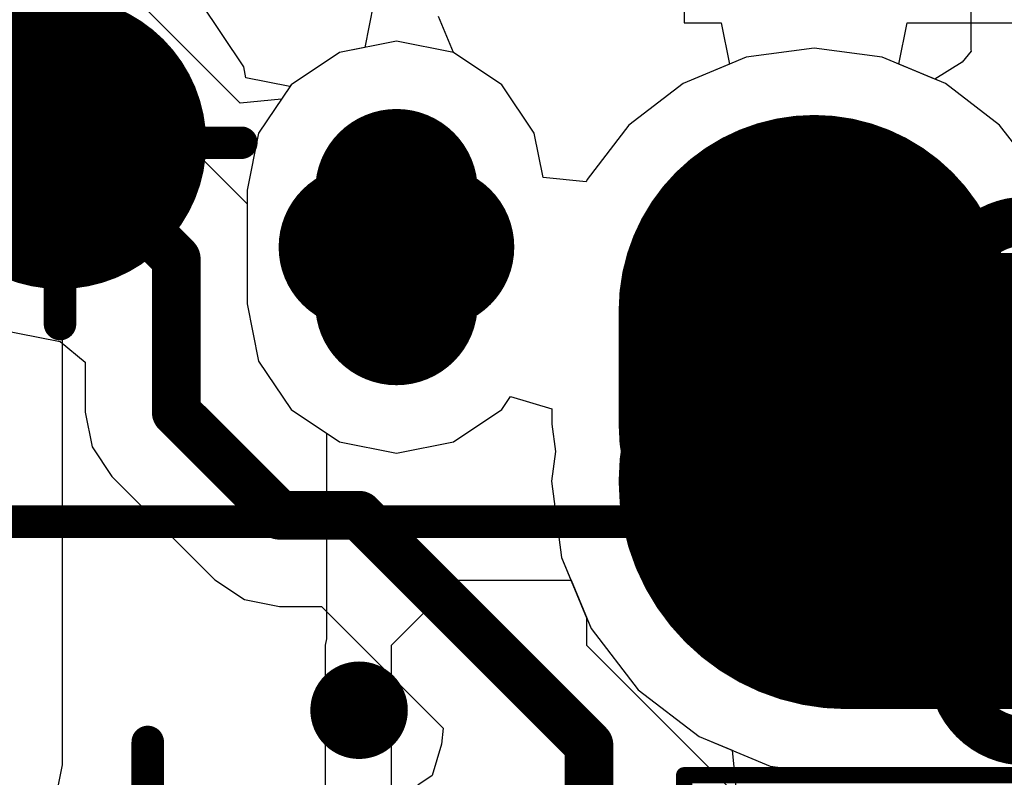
# Model space of a CAD drawing. Header units: millimetres. Extents: x -2 to 68, y -2 to 27.4.
# Tile 18 of 256: x 3.8 to 6.8, y 7.6 to 9.9. Entities that reach past the tile are written whole.
import ezdxf

# ---------------------------------------------------------------- set-up
doc = ezdxf.new("R2010")
doc.units = ezdxf.units.MM
for name, color, linetype in [('BottomLayer', 5, 'Continuous'), ('BottomSolder', 6, 'Continuous'), ('DrillGuide', 244, 'Continuous'), ('Mechanical13', 56, 'Continuous'), ('Mechanical15', 56, 'Continuous'), ('Mechanical87', 56, 'Continuous'), ('Mechanical88', 56, 'Continuous'), ('MidLayer1', 16, 'Continuous'), ('MidLayer2', 76, 'Continuous'), ('MidLayer3', 90, 'Continuous'), ('MidLayer4', 156, 'Continuous'), ('MidLayer5', 130, 'Continuous'), ('MidLayer6', 216, 'Continuous'), ('MidLayer7', 6, 'Continuous'), ('MidLayer8', 54, 'Continuous'), ('MultiLayer', 9, 'Continuous'), ('PadHoleLayer', 156, 'Continuous'), ('TopLayer', 1, 'Continuous'), ('TopPaste', 8, 'Continuous'), ('TopSolder', 216, 'Continuous'), ('ViaHoleLayer', 16, 'Continuous')]:
    doc.layers.add(name, color=color, linetype=linetype)

# ---------------------------------------------------------------- blocks, each defined once
blk = doc.blocks.new('CX90B1_24P_142')
at = {"layer": 'BottomLayer'}
for points, const_width in [([(4.32, 2.55), (4.32, 1.45)], 1.2), ([(3.795, 1.35), (4.145, 1.35)], 1), ([(3.425, 0.065), (3.775, 0.065)], 0.5)]:
    blk.add_lwpolyline(points, dxfattribs=dict(at, const_width=const_width))
for points, const_width in [([(4.02, 1.45, 1), (4.62, 1.45, 1)], 0.6), ([(3.545, 1.35, 1), (4.045, 1.35, 1)], 0.5), ([(3.895, 1.35, 1), (4.395, 1.35, 1)], 0.5), ([(3.3, 0.065, 1), (3.55, 0.065, 1)], 0.25), ([(3.65, 0.065, 1), (3.9, 0.065, 1)], 0.25)]:
    blk.add_lwpolyline(points, format="xyb", close=True, dxfattribs=dict(at, const_width=const_width))
at = {"layer": 'BottomSolder'}
for points, const_width in [([(4.32, 2.55), (4.32, 1.45)], 1.4032), ([(3.795, 1.35), (4.145, 1.35)], 1.2032), ([(3.425, 0.065), (3.775, 0.065)], 0.5)]:
    blk.add_lwpolyline(points, dxfattribs=dict(at, const_width=const_width))
for points, const_width in [([(3.9692, 2.55, 1), (4.6708, 2.55, 1)], 0.7016), ([(3.9692, 1.45, 1), (4.6708, 1.45, 1)], 0.7016), ([(3.4942, 1.35, 1), (4.0958, 1.35, 1)], 0.6016), ([(3.8442, 1.35, 1), (4.4458, 1.35, 1)], 0.6016), ([(3.3, 0.065, 1), (3.55, 0.065, 1)], 0.25), ([(3.65, 0.065, 1), (3.9, 0.065, 1)], 0.25)]:
    blk.add_lwpolyline(points, format="xyb", close=True, dxfattribs=dict(at, const_width=const_width))
at = {"layer": 'Mechanical13', "const_width": 0.1}
blk.add_lwpolyline([(4.445, -5.461), (4.445, 2.794)], dxfattribs=at)
at = {"layer": 'MidLayer1'}
for points, const_width in [([(4.32, 2.55), (4.32, 1.45)], 1.2), ([(3.795, 1.35), (4.145, 1.35)], 1), ([(3.425, 0.065), (3.775, 0.065)], 0.5)]:
    blk.add_lwpolyline(points, dxfattribs=dict(at, const_width=const_width))
for points, const_width in [([(4.02, 1.45, 1), (4.62, 1.45, 1)], 0.6), ([(3.545, 1.35, 1), (4.045, 1.35, 1)], 0.5), ([(3.895, 1.35, 1), (4.395, 1.35, 1)], 0.5), ([(3.3, 0.065, 1), (3.55, 0.065, 1)], 0.25), ([(3.65, 0.065, 1), (3.9, 0.065, 1)], 0.25)]:
    blk.add_lwpolyline(points, format="xyb", close=True, dxfattribs=dict(at, const_width=const_width))
at = {"layer": 'MidLayer2'}
for points, const_width in [([(4.32, 2.55), (4.32, 1.45)], 1.2), ([(3.795, 1.35), (4.145, 1.35)], 1), ([(3.425, 0.065), (3.775, 0.065)], 0.5)]:
    blk.add_lwpolyline(points, dxfattribs=dict(at, const_width=const_width))
for points, const_width in [([(4.02, 1.45, 1), (4.62, 1.45, 1)], 0.6), ([(3.545, 1.35, 1), (4.045, 1.35, 1)], 0.5), ([(3.895, 1.35, 1), (4.395, 1.35, 1)], 0.5), ([(3.3, 0.065, 1), (3.55, 0.065, 1)], 0.25), ([(3.65, 0.065, 1), (3.9, 0.065, 1)], 0.25)]:
    blk.add_lwpolyline(points, format="xyb", close=True, dxfattribs=dict(at, const_width=const_width))
at = {"layer": 'MidLayer3'}
for points, const_width in [([(4.32, 2.55), (4.32, 1.45)], 1.2), ([(3.795, 1.35), (4.145, 1.35)], 1), ([(3.425, 0.065), (3.775, 0.065)], 0.5)]:
    blk.add_lwpolyline(points, dxfattribs=dict(at, const_width=const_width))
for points, const_width in [([(4.02, 1.45, 1), (4.62, 1.45, 1)], 0.6), ([(3.545, 1.35, 1), (4.045, 1.35, 1)], 0.5), ([(3.895, 1.35, 1), (4.395, 1.35, 1)], 0.5), ([(3.3, 0.065, 1), (3.55, 0.065, 1)], 0.25), ([(3.65, 0.065, 1), (3.9, 0.065, 1)], 0.25)]:
    blk.add_lwpolyline(points, format="xyb", close=True, dxfattribs=dict(at, const_width=const_width))
at = {"layer": 'MidLayer4'}
for points, const_width in [([(4.32, 2.55), (4.32, 1.45)], 1.2), ([(3.795, 1.35), (4.145, 1.35)], 1), ([(3.425, 0.065), (3.775, 0.065)], 0.5)]:
    blk.add_lwpolyline(points, dxfattribs=dict(at, const_width=const_width))
for points, const_width in [([(4.02, 1.45, 1), (4.62, 1.45, 1)], 0.6), ([(3.545, 1.35, 1), (4.045, 1.35, 1)], 0.5), ([(3.895, 1.35, 1), (4.395, 1.35, 1)], 0.5), ([(3.3, 0.065, 1), (3.55, 0.065, 1)], 0.25), ([(3.65, 0.065, 1), (3.9, 0.065, 1)], 0.25)]:
    blk.add_lwpolyline(points, format="xyb", close=True, dxfattribs=dict(at, const_width=const_width))
at = {"layer": 'MidLayer5'}
for points, const_width in [([(4.32, 2.55), (4.32, 1.45)], 1.2), ([(3.795, 1.35), (4.145, 1.35)], 1), ([(3.425, 0.065), (3.775, 0.065)], 0.5)]:
    blk.add_lwpolyline(points, dxfattribs=dict(at, const_width=const_width))
for points, const_width in [([(4.02, 1.45, 1), (4.62, 1.45, 1)], 0.6), ([(3.545, 1.35, 1), (4.045, 1.35, 1)], 0.5), ([(3.895, 1.35, 1), (4.395, 1.35, 1)], 0.5), ([(3.3, 0.065, 1), (3.55, 0.065, 1)], 0.25), ([(3.65, 0.065, 1), (3.9, 0.065, 1)], 0.25)]:
    blk.add_lwpolyline(points, format="xyb", close=True, dxfattribs=dict(at, const_width=const_width))
at = {"layer": 'MidLayer6'}
for points, const_width in [([(4.32, 2.55), (4.32, 1.45)], 1.2), ([(3.795, 1.35), (4.145, 1.35)], 1), ([(3.425, 0.065), (3.775, 0.065)], 0.5)]:
    blk.add_lwpolyline(points, dxfattribs=dict(at, const_width=const_width))
for points, const_width in [([(4.02, 1.45, 1), (4.62, 1.45, 1)], 0.6), ([(3.545, 1.35, 1), (4.045, 1.35, 1)], 0.5), ([(3.895, 1.35, 1), (4.395, 1.35, 1)], 0.5), ([(3.3, 0.065, 1), (3.55, 0.065, 1)], 0.25), ([(3.65, 0.065, 1), (3.9, 0.065, 1)], 0.25)]:
    blk.add_lwpolyline(points, format="xyb", close=True, dxfattribs=dict(at, const_width=const_width))
at = {"layer": 'MidLayer7'}
for points, const_width in [([(4.32, 2.55), (4.32, 1.45)], 1.2), ([(3.795, 1.35), (4.145, 1.35)], 1), ([(3.425, 0.065), (3.775, 0.065)], 0.5)]:
    blk.add_lwpolyline(points, dxfattribs=dict(at, const_width=const_width))
for points, const_width in [([(4.02, 1.45, 1), (4.62, 1.45, 1)], 0.6), ([(3.545, 1.35, 1), (4.045, 1.35, 1)], 0.5), ([(3.895, 1.35, 1), (4.395, 1.35, 1)], 0.5), ([(3.3, 0.065, 1), (3.55, 0.065, 1)], 0.25), ([(3.65, 0.065, 1), (3.9, 0.065, 1)], 0.25)]:
    blk.add_lwpolyline(points, format="xyb", close=True, dxfattribs=dict(at, const_width=const_width))
at = {"layer": 'MidLayer8'}
for points, const_width in [([(4.32, 2.55), (4.32, 1.45)], 1.2), ([(3.795, 1.35), (4.145, 1.35)], 1), ([(3.425, 0.065), (3.775, 0.065)], 0.5)]:
    blk.add_lwpolyline(points, dxfattribs=dict(at, const_width=const_width))
for points, const_width in [([(4.02, 1.45, 1), (4.62, 1.45, 1)], 0.6), ([(3.545, 1.35, 1), (4.045, 1.35, 1)], 0.5), ([(3.895, 1.35, 1), (4.395, 1.35, 1)], 0.5), ([(3.3, 0.065, 1), (3.55, 0.065, 1)], 0.25), ([(3.65, 0.065, 1), (3.9, 0.065, 1)], 0.25)]:
    blk.add_lwpolyline(points, format="xyb", close=True, dxfattribs=dict(at, const_width=const_width))
at = {"layer": 'MultiLayer'}
for points, const_width in [([(4.32, 2.55), (4.32, 1.45)], 1.2), ([(3.795, 1.35), (4.145, 1.35)], 1), ([(3.425, 0.065), (3.775, 0.065)], 0.5)]:
    blk.add_lwpolyline(points, dxfattribs=dict(at, const_width=const_width))
for points, const_width in [([(4.02, 1.45, 1), (4.62, 1.45, 1)], 0.6), ([(3.545, 1.35, 1), (4.045, 1.35, 1)], 0.5), ([(3.895, 1.35, 1), (4.395, 1.35, 1)], 0.5), ([(3.3, 0.065, 1), (3.55, 0.065, 1)], 0.25), ([(3.65, 0.065, 1), (3.9, 0.065, 1)], 0.25)]:
    blk.add_lwpolyline(points, format="xyb", close=True, dxfattribs=dict(at, const_width=const_width))
at = {"layer": 'PadHoleLayer'}
for points, const_width in [([(3.745, 2.225), (4.895, 2.225, -1), (4.895, 1.775), (3.745, 1.775, -1)], 0.15), ([(3.7075, 1.1625), (3.7075, 1.5375, -1), (4.2325, 1.5375), (4.2325, 1.1625, -1)], 0.175), ([(3.4125, -0.0475), (3.4125, 0.1775, -1), (3.7875, 0.1775), (3.7875, -0.0475, -1)], 0.125)]:
    blk.add_lwpolyline(points, format="xyb", close=True, dxfattribs=dict(at, const_width=const_width))
at = {"layer": 'TopLayer'}
for points, const_width in [([(4.32, 2.55), (4.32, 1.45)], 1.2), ([(3.795, 1.35), (4.145, 1.35)], 1), ([(3.425, 0.065), (3.775, 0.065)], 0.5)]:
    blk.add_lwpolyline(points, dxfattribs=dict(at, const_width=const_width))
for points, const_width in [([(4.02, 1.45, 1), (4.62, 1.45, 1)], 0.6), ([(3.545, 1.35, 1), (4.045, 1.35, 1)], 0.5), ([(3.895, 1.35, 1), (4.395, 1.35, 1)], 0.5), ([(3.3, 0.065, 1), (3.55, 0.065, 1)], 0.25), ([(3.65, 0.065, 1), (3.9, 0.065, 1)], 0.25)]:
    blk.add_lwpolyline(points, format="xyb", close=True, dxfattribs=dict(at, const_width=const_width))
at = {"layer": 'TopPaste'}
for p, q in [((4.02, 2.63), (4.02, 1.7)), ((4.62, 1.37), (4.62, 2.63)), ((3.5017, 1.6467), (3.6304, 1.7)), ((3.6304, 1.7), (3.7, 1.7)), ((3.7, 1.7), (3.7, 1.7)), ((3.7, 1.7), (3.75, 1.7)), ((3.71, 1.7), (3.71, 1)), ((4.02, 1.7), (3.71, 1.7)), ((3.75, 1.7), (3.75, 1)), ((3.4033, 1.5483), (3.5017, 1.6467)), ((3.35, 1.4196), (3.4033, 1.5483)), ((3.35, 1.35), (3.35, 1.4196)), ((4.62, 1.2964), (4.62, 1.37)), ((4.62, 1.37), (4.62, 1.37)), ((3.35, 1.2804), (3.35, 1.35)), ((3.4033, 1.1517), (3.35, 1.2804)), ((4.5637, 1.1604), (4.62, 1.2964)), ((3.5017, 1.0533), (3.4033, 1.1517)), ((4.4596, 1.0563), (4.5637, 1.1604)), ((3.6304, 1), (3.5017, 1.0533)), ((4.3236, 1), (4.4596, 1.0563)), ((3.7, 1), (3.6304, 1)), ((3.75, 1), (3.7, 1)), ((3.71, 1), (4.25, 1)), ((4.25, 1), (4.3236, 1))]:
    blk.add_line(p, q, dxfattribs=at)
at = {"layer": 'TopSolder'}
for points, const_width in [([(4.32, 2.55), (4.32, 1.45)], 1.4032), ([(3.795, 1.35), (4.145, 1.35)], 1.2032), ([(3.425, 0.065), (3.775, 0.065)], 0.5)]:
    blk.add_lwpolyline(points, dxfattribs=dict(at, const_width=const_width))
for points, const_width in [([(3.9692, 2.55, 1), (4.6708, 2.55, 1)], 0.7016), ([(3.9692, 1.45, 1), (4.6708, 1.45, 1)], 0.7016), ([(3.4942, 1.35, 1), (4.0958, 1.35, 1)], 0.6016), ([(3.8442, 1.35, 1), (4.4458, 1.35, 1)], 0.6016), ([(3.3, 0.065, 1), (3.55, 0.065, 1)], 0.25), ([(3.65, 0.065, 1), (3.9, 0.065, 1)], 0.25)]:
    blk.add_lwpolyline(points, format="xyb", close=True, dxfattribs=dict(at, const_width=const_width))
blk = doc.blocks.new('TP_0_8MM_B_186')
at = {"layer": 'BottomLayer', "const_width": 0.4001}
blk.add_lwpolyline([(-0.2, 0, 1), (0.2, 0, 1)], format="xyb", close=True, dxfattribs=at)
at = {"layer": 'BottomSolder', "const_width": 0.45}
blk.add_lwpolyline([(-0.225, 0, 1), (0.225, 0, 1)], format="xyb", close=True, dxfattribs=at)
blk = doc.blocks.new('INDC2520X10L_290')
at = {"layer": 'Mechanical13', "const_width": 0.1}
for points in [[(-1.325, 1.075), (-1.325, -1.075)], [(-1.325, 1.075), (1.325, 1.075)], [(1.325, 1.075), (1.325, -1.075)], [(-1.325, -1.075), (1.325, -1.075)]]:
    blk.add_lwpolyline(points, dxfattribs=at)
at = {"layer": 'Mechanical13', "const_width": 0.05}
for points in [[(-1.35, 1.075, 1), (-1.3, 1.075, 1)], [(-1.35, 1.075, 1), (-1.3, 1.075, 1)], [(1.3, 1.075, 1), (1.35, 1.075, 1)], [(1.3, 1.075, 1), (1.35, 1.075, 1)], [(-1.35, -1.075, 1), (-1.3, -1.075, 1)], [(-1.35, -1.075, 1), (-1.3, -1.075, 1)], [(1.3, -1.075, 1), (1.35, -1.075, 1)], [(1.3, -1.075, 1), (1.35, -1.075, 1)]]:
    blk.add_lwpolyline(points, format="xyb", close=True, dxfattribs=at)
at = {"layer": 'Mechanical15'}
for points, const_width in [([(-1.6, 1.2), (-1.6, -1.2)], 0.05), ([(-1.6, 1.2), (1.6, 1.2)], 0.05), ([(1.6, 1.2), (1.6, -1.2)], 0.05), ([(0, 0.5), (0, -0.5)], 0.1), ([(-0.5, 0), (0.5, 0)], 0.1), ([(-1.6, -1.2), (1.6, -1.2)], 0.05)]:
    blk.add_lwpolyline(points, dxfattribs=dict(at, const_width=const_width))
for points, const_width in [([(-1.6125, 1.2, 1), (-1.5875, 1.2, 1)], 0.025), ([(-1.6125, 1.2, 1), (-1.5875, 1.2, 1)], 0.025), ([(1.5875, 1.2, 1), (1.6125, 1.2, 1)], 0.025), ([(1.5875, 1.2, 1), (1.6125, 1.2, 1)], 0.025), ([(-0.025, 0.5, 1), (0.025, 0.5, 1)], 0.05), ([(-0.525, 0, 1), (-0.475, 0, 1)], 0.05), ([(0.475, 0, 1), (0.525, 0, 1)], 0.05), ([(-0.025, -0.5, 1), (0.025, -0.5, 1)], 0.05), ([(-1.6125, -1.2, 1), (-1.5875, -1.2, 1)], 0.025), ([(-1.6125, -1.2, 1), (-1.5875, -1.2, 1)], 0.025), ([(1.5875, -1.2, 1), (1.6125, -1.2, 1)], 0.025), ([(1.5875, -1.2, 1), (1.6125, -1.2, 1)], 0.025)]:
    blk.add_lwpolyline(points, format="xyb", close=True, dxfattribs=dict(at, const_width=const_width))
at = {"layer": 'TopLayer', "const_width": 0.175}
for points in [[(-1.3125, 0.825, 1), (-1.1375, 0.825, 1)], [(-0.9625, 0.825, 1), (-0.7875, 0.825, 1)], [(0.7875, 0.825, 1), (0.9625, 0.825, 1)], [(1.1375, 0.825, 1), (1.3125, 0.825, 1)], [(-1.3125, -0.825, 1), (-1.1375, -0.825, 1)], [(-0.9625, -0.825, 1), (-0.7875, -0.825, 1)], [(0.7875, -0.825, 1), (0.9625, -0.825, 1)], [(1.1375, -0.825, 1), (1.3125, -0.825, 1)]]:
    blk.add_lwpolyline(points, format="xyb", close=True, dxfattribs=at)
at = {"layer": 'TopLayer'}
for points in [[(-0.875, -1), (-0.875, 1), (-1.225, -1), (-1.225, 1)], [(1.225, -1), (1.225, 1), (0.875, -1), (0.875, 1)], [(-0.7, -0.825), (-0.7, 0.825), (-1.4, -0.825), (-1.4, 0.825)], [(1.4, -0.825), (1.4, 0.825), (0.7, -0.825), (0.7, 0.825)]]:
    blk.add_solid(points, dxfattribs=at)
at = {"layer": 'TopPaste', "const_width": 0.175}
for points in [[(-1.3125, 0.825, 1), (-1.1375, 0.825, 1)], [(-0.9625, 0.825, 1), (-0.7875, 0.825, 1)], [(0.7875, 0.825, 1), (0.9625, 0.825, 1)], [(1.1375, 0.825, 1), (1.3125, 0.825, 1)], [(-1.3125, -0.825, 1), (-1.1375, -0.825, 1)], [(-0.9625, -0.825, 1), (-0.7875, -0.825, 1)], [(0.7875, -0.825, 1), (0.9625, -0.825, 1)], [(1.1375, -0.825, 1), (1.3125, -0.825, 1)]]:
    blk.add_lwpolyline(points, format="xyb", close=True, dxfattribs=at)
at = {"layer": 'TopPaste'}
for points in [[(-0.875, -1), (-0.875, 1), (-1.225, -1), (-1.225, 1)], [(1.225, -1), (1.225, 1), (0.875, -1), (0.875, 1)], [(-0.7, -0.825), (-0.7, 0.825), (-1.4, -0.825), (-1.4, 0.825)], [(1.4, -0.825), (1.4, 0.825), (0.7, -0.825), (0.7, 0.825)]]:
    blk.add_solid(points, dxfattribs=at)
at = {"layer": 'TopSolder', "const_width": 0.175}
for points in [[(-1.3125, 0.825, 1), (-1.1375, 0.825, 1)], [(-0.9625, 0.825, 1), (-0.7875, 0.825, 1)], [(0.7875, 0.825, 1), (0.9625, 0.825, 1)], [(1.1375, 0.825, 1), (1.3125, 0.825, 1)], [(-1.3125, -0.825, 1), (-1.1375, -0.825, 1)], [(-0.9625, -0.825, 1), (-0.7875, -0.825, 1)], [(0.7875, -0.825, 1), (0.9625, -0.825, 1)], [(1.1375, -0.825, 1), (1.3125, -0.825, 1)]]:
    blk.add_lwpolyline(points, format="xyb", close=True, dxfattribs=at)
at = {"layer": 'TopSolder'}
for points in [[(-0.875, -1), (-0.875, 1), (-1.225, -1), (-1.225, 1)], [(1.225, -1), (1.225, 1), (0.875, -1), (0.875, 1)], [(-0.7, -0.825), (-0.7, 0.825), (-1.4, -0.825), (-1.4, 0.825)], [(1.4, -0.825), (1.4, 0.825), (0.7, -0.825), (0.7, 0.825)]]:
    blk.add_solid(points, dxfattribs=at)

msp = doc.modelspace()

# ---------------------------------------------------------------- linework, layer by layer
at = {"layer": 'BottomLayer'}
for p, q in [((4.4452, 9.7801), (4.3126, 9.9786)), ((4.915, 9.8588), (4.7394, 9.8239)), ((5.0906, 9.8239), (4.915, 9.8588)), ((4.7394, 9.8239), (4.5906, 9.7244)), ((5.2394, 9.7244), (5.0906, 9.8239)), ((6.2, 9.8369), (5.9912, 9.8094)), ((6.4088, 9.8094), (6.2, 9.8369)), ((5.9912, 9.8094), (5.7966, 9.7288)), ((6.6035, 9.7288), (6.4088, 9.8094)), ((4.4521, 9.7457), (4.4452, 9.7801)), ((4.5869, 9.7189), (4.4521, 9.7457)), ((4.5906, 9.7244), (4.5869, 9.7189)), ((5.3389, 9.5756), (5.2394, 9.7244)), ((5.7966, 9.7288), (5.6294, 9.6006)), ((6.7706, 9.6006), (6.6035, 9.7288)), ((5.3661, 9.439), (5.3389, 9.5756)), ((5.6294, 9.6006), (5.5012, 9.4334)), ((6.8988, 9.4334), (6.7706, 9.6006)), ((5.4981, 9.426), (5.3661, 9.439)), ((5.5012, 9.4334), (5.4981, 9.426)), ((3.6459, 8.9808), (3.88, 8.9342)), ((3.88, 8.9342), (3.9571, 8.8709)), ((3.9571, 8.8709), (3.9571, 8.7175)), ((3.9571, 8.7175), (3.9785, 8.6102)), ((3.9785, 8.6102), (4.0393, 8.5192)), ((4.0393, 8.5192), (4.3567, 8.2017)), ((4.3567, 8.2017), (4.4477, 8.141)), ((4.4477, 8.141), (4.555, 8.1196)), ((4.555, 8.1196), (4.6839, 8.1196)), ((4.6839, 8.1196), (5.0583, 7.7451)), ((5.0583, 7.7451), (5.054, 7.6952)), ((5.054, 7.6952), (5.0251, 7.5988)), ((5.0251, 7.5988), (4.9808, 7.5692))]:
    msp.add_line(p, q, dxfattribs=at)
at = {"layer": 'BottomLayer', "const_width": 0.15}
for points in [[(3.88, 9.546), (4.2375, 9.1885)], [(4.2375, 8.7175), (4.2375, 9.1885)], [(4.2375, 8.7175), (4.555, 8.4)], [(4.555, 8.4), (4.8, 8.4)], [(4.8, 8.4), (5.507, 7.693)], [(5.507, 7.0192), (5.507, 7.693)]]:
    msp.add_lwpolyline(points, dxfattribs=at)
at = {"layer": 'BottomLayer'}
for points, const_width in [([(3.8425, 9.546, 1), (3.9175, 9.546, 1)], 0.075), ([(4.2, 9.1885, 1), (4.275, 9.1885, 1)], 0.075), ([(4.2, 9.1885, 1), (4.275, 9.1885, 1)], 0.075), ([(4.2, 8.7175, 1), (4.275, 8.7175, 1)], 0.075), ([(4.2, 8.7175, 1), (4.275, 8.7175, 1)], 0.075), ([(4.5175, 8.4, 1), (4.5925, 8.4, 1)], 0.075), ([(4.5175, 8.4, 1), (4.5925, 8.4, 1)], 0.075), ([(4.7625, 8.4, 1), (4.8375, 8.4, 1)], 0.075), ([(4.7625, 8.4, 1), (4.8375, 8.4, 1)], 0.075), ([(4.725, 7.8, 1), (4.875, 7.8, 1)], 0.15), ([(5.4695, 7.693, 1), (5.5445, 7.693, 1)], 0.075), ([(5.4695, 7.693, 1), (5.5445, 7.693, 1)], 0.075)]:
    msp.add_lwpolyline(points, format="xyb", close=True, dxfattribs=dict(at, const_width=const_width))
at = {"layer": 'DrillGuide', "const_width": 0.05}
msp.add_lwpolyline([(4.775, 7.8, 1), (4.825, 7.8, 1)], format="xyb", close=True, dxfattribs=at)
at = {"layer": 'Mechanical87', "const_width": 0.1}
msp.add_lwpolyline([(4.1499, 7.1447), (4.1499, 7.7024)], dxfattribs=at)
at = {"layer": 'Mechanical87', "const_width": 0.05}
msp.add_lwpolyline([(4.1249, 7.7024, 1), (4.1749, 7.7024, 1)], format="xyb", close=True, dxfattribs=at)
at = {"layer": 'Mechanical88', "const_width": 0.1}
for points in [[(3.88, 9.546), (3.88, 10.1038)], [(3.3222, 9.546), (3.88, 9.546)], [(3.88, 8.9882), (3.88, 9.546)], [(3.88, 9.546), (4.4378, 9.546)]]:
    msp.add_lwpolyline(points, dxfattribs=at)
at = {"layer": 'Mechanical88', "const_width": 0.05}
for points in [[(3.855, 9.546, 1), (3.905, 9.546, 1)], [(3.855, 9.546, 1), (3.905, 9.546, 1)], [(3.855, 9.546, 1), (3.905, 9.546, 1)], [(3.855, 9.546, 1), (3.905, 9.546, 1)], [(4.4128, 9.546, 1), (4.4628, 9.546, 1)], [(3.855, 8.9882, 1), (3.905, 8.9882, 1)]]:
    msp.add_lwpolyline(points, format="xyb", close=True, dxfattribs=at)
at = {"layer": 'MidLayer1'}
for p, q in [((4.915, 9.8588), (4.7394, 9.8239)), ((5.0906, 9.8239), (4.915, 9.8588)), ((4.7394, 9.8239), (4.5906, 9.7244)), ((5.2394, 9.7244), (5.0906, 9.8239)), ((6.2, 9.8369), (5.9912, 9.8094)), ((6.4088, 9.8094), (6.2, 9.8369)), ((5.9912, 9.8094), (5.7966, 9.7288)), ((6.6035, 9.7288), (6.4088, 9.8094)), ((4.5906, 9.7244), (4.4911, 9.5756)), ((5.3389, 9.5756), (5.2394, 9.7244)), ((5.7966, 9.7288), (5.6294, 9.6006)), ((6.7706, 9.6006), (6.6035, 9.7288)), ((4.4911, 9.5756), (4.4562, 9.4)), ((5.3661, 9.439), (5.3389, 9.5756)), ((5.6294, 9.6006), (5.5012, 9.4334)), ((6.8988, 9.4334), (6.7706, 9.6006)), ((5.4981, 9.426), (5.3661, 9.439)), ((5.5012, 9.4334), (5.4981, 9.426)), ((4.4562, 9.4), (4.4562, 9.05)), ((4.4562, 9.05), (4.4911, 8.8744)), ((4.4911, 8.8744), (4.5906, 8.7256)), ((5.2394, 8.7256), (5.2661, 8.7655)), ((5.2661, 8.7655), (5.3931, 8.7269)), ((4.5906, 8.7256), (4.7394, 8.6261)), ((5.0906, 8.6261), (5.2394, 8.7256)), ((5.3931, 8.7269), (5.3931, 8.68)), ((5.3931, 8.68), (5.4042, 8.5958)), ((4.7394, 8.6261), (4.915, 8.5912)), ((4.915, 8.5912), (5.0906, 8.6261)), ((5.4042, 8.5958), (5.3922, 8.505)), ((5.3922, 8.505), (5.4232, 8.27)), ((5.4232, 8.27), (5.5139, 8.0511)), ((5.5139, 8.0511), (5.6581, 7.8631)), ((5.6581, 7.8631), (5.8461, 7.7188)), ((5.8461, 7.7188), (6.0651, 7.6282)), ((6.0651, 7.6282), (6.3, 7.5972)), ((6.3, 7.5972), (7.4, 7.5972))]:
    msp.add_line(p, q, dxfattribs=at)
at = {"layer": 'MidLayer2'}
for p, q in [((3.8872, 7.6323), (3.8872, 15.636)), ((4.915, 9.8588), (4.7394, 9.8239)), ((5.0906, 9.8239), (4.915, 9.8588)), ((4.7394, 9.8239), (4.5906, 9.7244)), ((5.2394, 9.7244), (5.0906, 9.8239)), ((6.2, 9.8369), (5.9912, 9.8094)), ((6.4088, 9.8094), (6.2, 9.8369)), ((5.9912, 9.8094), (5.7966, 9.7288)), ((6.6035, 9.7288), (6.4088, 9.8094)), ((4.5906, 9.7244), (4.4911, 9.5756)), ((5.3389, 9.5756), (5.2394, 9.7244)), ((5.7966, 9.7288), (5.6294, 9.6006)), ((6.7706, 9.6006), (6.6035, 9.7288)), ((4.4911, 9.5756), (4.4562, 9.4)), ((5.3661, 9.439), (5.3389, 9.5756)), ((5.6294, 9.6006), (5.5012, 9.4334)), ((6.8988, 9.4334), (6.7706, 9.6006)), ((5.4981, 9.426), (5.3661, 9.439)), ((5.5012, 9.4334), (5.4981, 9.426)), ((4.4562, 9.4), (4.4562, 9.05)), ((4.4562, 9.05), (4.4911, 8.8744)), ((4.4911, 8.8744), (4.5906, 8.7256)), ((5.2394, 8.7256), (5.2661, 8.7655)), ((5.2661, 8.7655), (5.3931, 8.7269)), ((4.5906, 8.7256), (4.7394, 8.6261)), ((5.0906, 8.6261), (5.2394, 8.7256)), ((5.3931, 8.7269), (5.3931, 8.68)), ((5.3931, 8.68), (5.4042, 8.5958)), ((4.7394, 8.6261), (4.915, 8.5912)), ((4.915, 8.5912), (5.0906, 8.6261)), ((5.4042, 8.5958), (5.3922, 8.505)), ((5.3922, 8.505), (5.4232, 8.27)), ((5.4232, 8.27), (5.5139, 8.0511)), ((5.5139, 8.0511), (5.6581, 7.8631)), ((5.6581, 7.8631), (5.8461, 7.7188)), ((5.8461, 7.7188), (6.0651, 7.6282)), ((3.8678, 7.5348), (3.8872, 7.6323)), ((6.0651, 7.6282), (6.3, 7.5972)), ((6.3, 7.5972), (7.4, 7.5972))]:
    msp.add_line(p, q, dxfattribs=at)
at = {"layer": 'MidLayer3'}
for p, q in [((6.6819, 11.2384), (6.6819, 9.8316)), ((4.915, 9.8588), (4.7394, 9.8239)), ((5.0906, 9.8239), (4.915, 9.8588)), ((4.7394, 9.8239), (4.5906, 9.7244)), ((5.2394, 9.7244), (5.0906, 9.8239)), ((6.2, 9.8369), (5.9912, 9.8094)), ((6.4088, 9.8094), (6.2, 9.8369)), ((6.6826, 9.8282), (6.6551, 9.7937)), ((6.6819, 9.8316), (6.6826, 9.8282)), ((5.9912, 9.8094), (5.7966, 9.7288)), ((6.5713, 9.7421), (6.4088, 9.8094)), ((6.6551, 9.7937), (6.5713, 9.7421)), ((4.5906, 9.7244), (4.4911, 9.5756)), ((5.3389, 9.5756), (5.2394, 9.7244)), ((5.7966, 9.7288), (5.6294, 9.6006)), ((4.4911, 9.5756), (4.4562, 9.4)), ((5.3661, 9.439), (5.3389, 9.5756)), ((5.6294, 9.6006), (5.5012, 9.4334)), ((5.4981, 9.426), (5.3661, 9.439)), ((5.5012, 9.4334), (5.4981, 9.426)), ((4.4562, 9.4), (4.4562, 9.05)), ((4.4562, 9.05), (4.4911, 8.8744)), ((4.4911, 8.8744), (4.5906, 8.7256)), ((5.2394, 8.7256), (5.2661, 8.7655)), ((5.2661, 8.7655), (5.3931, 8.7269)), ((4.5906, 8.7256), (4.7394, 8.6261)), ((5.0906, 8.6261), (5.2394, 8.7256)), ((5.3931, 8.7269), (5.3931, 8.68)), ((5.3931, 8.68), (5.4042, 8.5958)), ((4.7394, 8.6261), (4.915, 8.5912)), ((4.915, 8.5912), (5.0906, 8.6261)), ((5.4042, 8.5958), (5.3922, 8.505)), ((5.3922, 8.505), (5.4232, 8.27)), ((5.4232, 8.27), (5.5139, 8.0511)), ((5.5139, 8.0511), (5.6581, 7.8631)), ((5.6581, 7.8631), (5.8461, 7.7188)), ((5.8461, 7.7188), (6.0651, 7.6282)), ((6.0651, 7.6282), (6.3, 7.5972)), ((6.3, 7.5972), (7.4, 7.5972))]:
    msp.add_line(p, q, dxfattribs=at)
at = {"layer": 'MidLayer4'}
for p, q in [((4.915, 9.8588), (4.7394, 9.8239)), ((5.0906, 9.8239), (4.915, 9.8588)), ((4.7394, 9.8239), (4.5906, 9.7244)), ((5.2394, 9.7244), (5.0906, 9.8239)), ((6.2, 9.8369), (5.9912, 9.8094)), ((6.4088, 9.8094), (6.2, 9.8369)), ((5.9912, 9.8094), (5.7966, 9.7288)), ((6.6035, 9.7288), (6.4088, 9.8094)), ((4.5906, 9.7244), (4.4911, 9.5756)), ((5.3389, 9.5756), (5.2394, 9.7244)), ((5.7966, 9.7288), (5.6294, 9.6006)), ((6.7706, 9.6006), (6.6035, 9.7288)), ((4.4911, 9.5756), (4.4562, 9.4)), ((5.3661, 9.439), (5.3389, 9.5756)), ((5.6294, 9.6006), (5.5012, 9.4334)), ((6.8988, 9.4334), (6.7706, 9.6006)), ((5.4981, 9.426), (5.3661, 9.439)), ((5.5012, 9.4334), (5.4981, 9.426)), ((4.4562, 9.4), (4.4562, 9.05)), ((4.4562, 9.05), (4.4911, 8.8744)), ((4.4911, 8.8744), (4.5906, 8.7256)), ((5.2394, 8.7256), (5.2661, 8.7655)), ((5.2661, 8.7655), (5.3931, 8.7269)), ((4.5906, 8.7256), (4.7394, 8.6261)), ((5.0906, 8.6261), (5.2394, 8.7256)), ((5.3931, 8.7269), (5.3931, 8.68)), ((5.3931, 8.68), (5.4042, 8.5958)), ((4.7394, 8.6261), (4.915, 8.5912)), ((4.915, 8.5912), (5.0906, 8.6261)), ((5.4042, 8.5958), (5.3922, 8.505)), ((5.3922, 8.505), (5.4232, 8.27)), ((5.4232, 8.27), (5.5139, 8.0511)), ((5.5139, 8.0511), (5.6581, 7.8631)), ((5.6581, 7.8631), (5.8461, 7.7188)), ((5.8461, 7.7188), (6.0651, 7.6282)), ((6.0651, 7.6282), (6.3, 7.5972)), ((6.3, 7.5972), (7.4, 7.5972))]:
    msp.add_line(p, q, dxfattribs=at)
at = {"layer": 'MidLayer4', "const_width": 0.15}
msp.add_lwpolyline([(4.725, 7.8, 1), (4.875, 7.8, 1)], format="xyb", close=True, dxfattribs=at)
at = {"layer": 'MidLayer5'}
for p, q in [((4.915, 9.8588), (4.7394, 9.8239)), ((5.0906, 9.8239), (4.915, 9.8588)), ((4.7394, 9.8239), (4.5906, 9.7244)), ((5.2394, 9.7244), (5.0906, 9.8239)), ((6.2, 9.8369), (5.9912, 9.8094)), ((6.4088, 9.8094), (6.2, 9.8369)), ((5.9912, 9.8094), (5.7966, 9.7288)), ((6.6035, 9.7288), (6.4088, 9.8094)), ((4.5906, 9.7244), (4.4911, 9.5756)), ((5.3389, 9.5756), (5.2394, 9.7244)), ((5.7966, 9.7288), (5.6294, 9.6006)), ((6.7706, 9.6006), (6.6035, 9.7288)), ((4.4911, 9.5756), (4.4562, 9.4)), ((5.3661, 9.439), (5.3389, 9.5756)), ((5.6294, 9.6006), (5.5012, 9.4334)), ((6.8988, 9.4334), (6.7706, 9.6006)), ((5.4981, 9.426), (5.3661, 9.439)), ((5.5012, 9.4334), (5.4981, 9.426)), ((4.4562, 9.4), (4.4562, 9.05)), ((4.4562, 9.05), (4.4911, 8.8744)), ((4.4911, 8.8744), (4.5906, 8.7256)), ((5.2394, 8.7256), (5.2661, 8.7655)), ((5.2661, 8.7655), (5.3931, 8.7269)), ((4.5906, 8.7256), (4.7394, 8.6261)), ((5.0906, 8.6261), (5.2394, 8.7256)), ((5.3931, 8.7269), (5.3931, 8.68)), ((5.3931, 8.68), (5.4042, 8.5958)), ((4.7394, 8.6261), (4.915, 8.5912)), ((4.915, 8.5912), (5.0906, 8.6261)), ((5.4042, 8.5958), (5.3922, 8.505)), ((5.3922, 8.505), (5.4232, 8.27)), ((5.4232, 8.27), (5.5139, 8.0511)), ((5.5139, 8.0511), (5.6581, 7.8631)), ((5.6581, 7.8631), (5.8461, 7.7188)), ((5.8461, 7.7188), (6.0651, 7.6282)), ((6.0651, 7.6282), (6.3, 7.5972)), ((6.3, 7.5972), (7.4, 7.5972))]:
    msp.add_line(p, q, dxfattribs=at)
at = {"layer": 'MidLayer6'}
for p, q in [((4.4347, 9.6678), (3.8386, 10.2639)), ((3.6944, 10.1197), (4.4562, 9.3579)), ((4.915, 9.8588), (4.7394, 9.8239)), ((5.0906, 9.8239), (4.915, 9.8588)), ((4.7394, 9.8239), (4.5906, 9.7244)), ((5.2394, 9.7244), (5.0906, 9.8239)), ((6.2, 9.8369), (5.9912, 9.8094)), ((6.4088, 9.8094), (6.2, 9.8369)), ((5.9912, 9.8094), (5.7966, 9.7288)), ((6.6035, 9.7288), (6.4088, 9.8094)), ((4.5906, 9.7244), (4.5611, 9.6802)), ((5.3389, 9.5756), (5.2394, 9.7244)), ((5.7966, 9.7288), (5.6294, 9.6006)), ((6.7706, 9.6006), (6.6035, 9.7288)), ((4.5611, 9.6802), (4.4347, 9.6678)), ((5.3661, 9.439), (5.3389, 9.5756)), ((5.6294, 9.6006), (5.5012, 9.4334)), ((6.8988, 9.4334), (6.7706, 9.6006)), ((5.4981, 9.426), (5.3661, 9.439)), ((5.5012, 9.4334), (5.4981, 9.426)), ((4.4562, 9.3579), (4.4562, 9.05)), ((4.4562, 9.05), (4.4911, 8.8744)), ((4.4911, 8.8744), (4.5906, 8.7256)), ((4.5906, 8.7256), (4.7, 8.6524)), ((4.7, 8.6524), (4.7, 8.0197)), ((4.9, 8), (5.1, 8.2)), ((5.1, 8.2), (5.4522, 8.2)), ((5.4522, 8.2), (5.5139, 8.0511)), ((5.5139, 8.0511), (5.6581, 7.8631)), ((4.7, 8.0197), (4.6961, 8)), ((4.6961, 8), (4.6961, 5.6)), ((4.9, 5.6), (4.9, 8)), ((5.6581, 7.8631), (5.8461, 7.7188)), ((5.8461, 7.7188), (6.0651, 7.6282)), ((6.0651, 7.6282), (6.3, 7.5972)), ((6.3, 7.5972), (7.1672, 7.5972))]:
    msp.add_line(p, q, dxfattribs=at)
at = {"layer": 'MidLayer7'}
for p, q in [((4.915, 9.8588), (4.7394, 9.8239)), ((5.0906, 9.8239), (4.915, 9.8588)), ((4.7394, 9.8239), (4.5906, 9.7244)), ((5.2394, 9.7244), (5.0906, 9.8239)), ((6.2, 9.8369), (5.9912, 9.8094)), ((6.4088, 9.8094), (6.2, 9.8369)), ((5.9912, 9.8094), (5.7966, 9.7288)), ((6.6035, 9.7288), (6.4088, 9.8094)), ((4.5906, 9.7244), (4.4911, 9.5756)), ((5.3389, 9.5756), (5.2394, 9.7244)), ((5.7966, 9.7288), (5.6294, 9.6006)), ((6.7706, 9.6006), (6.6035, 9.7288)), ((4.4911, 9.5756), (4.4562, 9.4)), ((5.3661, 9.439), (5.3389, 9.5756)), ((5.6294, 9.6006), (5.5012, 9.4334)), ((6.8988, 9.4334), (6.7706, 9.6006)), ((5.4981, 9.426), (5.3661, 9.439)), ((5.5012, 9.4334), (5.4981, 9.426)), ((4.4562, 9.4), (4.4562, 9.05)), ((4.4562, 9.05), (4.4911, 8.8744)), ((4.4911, 8.8744), (4.5906, 8.7256)), ((5.2394, 8.7256), (5.2661, 8.7655)), ((5.2661, 8.7655), (5.3931, 8.7269)), ((4.5906, 8.7256), (4.7394, 8.6261)), ((5.0906, 8.6261), (5.2394, 8.7256)), ((5.3931, 8.7269), (5.3931, 8.68)), ((5.3931, 8.68), (5.4042, 8.5958)), ((4.7394, 8.6261), (4.915, 8.5912)), ((4.915, 8.5912), (5.0906, 8.6261)), ((5.4042, 8.5958), (5.3922, 8.505)), ((5.3922, 8.505), (5.4232, 8.27)), ((5.4232, 8.27), (5.5139, 8.0511)), ((5.5139, 8.0511), (5.6581, 7.8631)), ((5.6581, 7.8631), (5.8461, 7.7188)), ((5.8461, 7.7188), (6.0651, 7.6282)), ((6.0651, 7.6282), (6.3, 7.5972)), ((6.3, 7.5972), (7.4, 7.5972))]:
    msp.add_line(p, q, dxfattribs=at)
at = {"layer": 'MidLayer8'}
for p, q in [((4.844, 9.9742), (4.8172, 9.8394)), ((5.0906, 9.8239), (5.044, 9.9344)), ((4.7394, 9.8239), (4.5906, 9.7244)), ((4.8172, 9.8394), (4.7394, 9.8239)), ((5.2394, 9.7244), (5.0906, 9.8239)), ((6.2, 9.8369), (5.9912, 9.8094)), ((6.4088, 9.8094), (6.2, 9.8369)), ((5.9912, 9.8094), (5.7966, 9.7288)), ((6.6035, 9.7288), (6.4088, 9.8094)), ((4.5906, 9.7244), (4.4911, 9.5756)), ((5.3389, 9.5756), (5.2394, 9.7244)), ((5.7966, 9.7288), (5.6294, 9.6006)), ((6.7706, 9.6006), (6.6035, 9.7288)), ((4.4911, 9.5756), (4.4562, 9.4)), ((5.3661, 9.439), (5.3389, 9.5756)), ((5.6294, 9.6006), (5.5012, 9.4334)), ((6.8988, 9.4334), (6.7706, 9.6006)), ((5.4981, 9.426), (5.3661, 9.439)), ((5.5012, 9.4334), (5.4981, 9.426)), ((4.4562, 9.4), (4.4562, 9.05)), ((4.4562, 9.05), (4.4911, 8.8744)), ((4.4911, 8.8744), (4.5906, 8.7256)), ((5.2394, 8.7256), (5.2661, 8.7655)), ((5.2661, 8.7655), (5.3931, 8.7269)), ((4.5906, 8.7256), (4.7394, 8.6261)), ((5.0906, 8.6261), (5.2394, 8.7256)), ((5.3931, 8.7269), (5.3931, 8.68)), ((5.3931, 8.68), (5.4042, 8.5958)), ((4.7394, 8.6261), (4.915, 8.5912)), ((4.915, 8.5912), (5.0906, 8.6261)), ((5.4042, 8.5958), (5.3922, 8.505)), ((5.3922, 8.505), (5.4232, 8.27)), ((5.4232, 8.27), (5.5, 8.0846)), ((5.5, 8.0846), (5.5, 8)), ((5.5, 8), (6, 7.5))]:
    msp.add_line(p, q, dxfattribs=at)
at = {"layer": 'MultiLayer', "const_width": 0.15}
msp.add_lwpolyline([(4.725, 7.8, 1), (4.875, 7.8, 1)], format="xyb", close=True, dxfattribs=at)
at = {"layer": 'TopLayer'}
for p, q in [((5.8, 10.1), (5.8, 9.915)), ((5.8, 9.915), (5.9142, 9.915)), ((5.9142, 9.915), (5.9395, 9.788)), ((6.4605, 9.788), (6.4858, 9.915)), ((6.4858, 9.915), (6.9, 9.915)), ((4.915, 9.8588), (4.7394, 9.8239)), ((5.0906, 9.8239), (4.915, 9.8588)), ((4.7394, 9.8239), (4.5906, 9.7244)), ((5.2394, 9.7244), (5.0906, 9.8239)), ((5.9395, 9.788), (5.7966, 9.7288)), ((6.6035, 9.7288), (6.4605, 9.788)), ((4.5906, 9.7244), (4.4911, 9.5756)), ((5.3389, 9.5756), (5.2394, 9.7244)), ((5.7966, 9.7288), (5.6294, 9.6006)), ((6.7706, 9.6006), (6.6035, 9.7288)), ((4.4911, 9.5756), (4.4562, 9.4)), ((5.3661, 9.439), (5.3389, 9.5756)), ((5.6294, 9.6006), (5.5012, 9.4334)), ((6.8988, 9.4334), (6.7706, 9.6006)), ((5.4981, 9.426), (5.3661, 9.439)), ((5.5012, 9.4334), (5.4981, 9.426)), ((4.4562, 9.4), (4.4562, 9.05)), ((4.4562, 9.05), (4.4911, 8.8744)), ((4.4911, 8.8744), (4.5906, 8.7256)), ((5.2394, 8.7256), (5.2661, 8.7655)), ((5.2661, 8.7655), (5.3931, 8.7269)), ((4.5906, 8.7256), (4.7394, 8.6261)), ((5.0906, 8.6261), (5.2394, 8.7256)), ((5.3931, 8.7269), (5.3931, 8.68)), ((5.3931, 8.68), (5.4042, 8.5958)), ((4.7394, 8.6261), (4.915, 8.5912)), ((4.915, 8.5912), (5.0906, 8.6261)), ((5.4042, 8.5958), (5.3922, 8.505)), ((5.3922, 8.505), (5.4232, 8.27)), ((5.4232, 8.27), (5.5139, 8.0511)), ((5.5139, 8.0511), (5.6581, 7.8631)), ((5.6581, 7.8631), (5.8461, 7.7188)), ((5.8461, 7.7188), (5.9476, 7.6768)), ((5.9476, 7.6768), (5.9599, 7.5515))]:
    msp.add_line(p, q, dxfattribs=at)
at = {"layer": 'ViaHoleLayer', "const_width": 0.05}
msp.add_lwpolyline([(4.775, 7.8, 1), (4.825, 7.8, 1)], format="xyb", close=True, dxfattribs=at)

# ---------------------------------------------------------------- block references
for name, p, rotation in [('CX90B1_24P_142', (4.85, 12.825), 270), ('TP_0_8MM_B_186', (3.88, 9.546), 270), ('INDC2520X10L_290', (7, 6), 90)]:
    msp.add_blockref(name, p, dxfattribs=dict(rotation=rotation))

doc.saveas('drawing.dxf')
